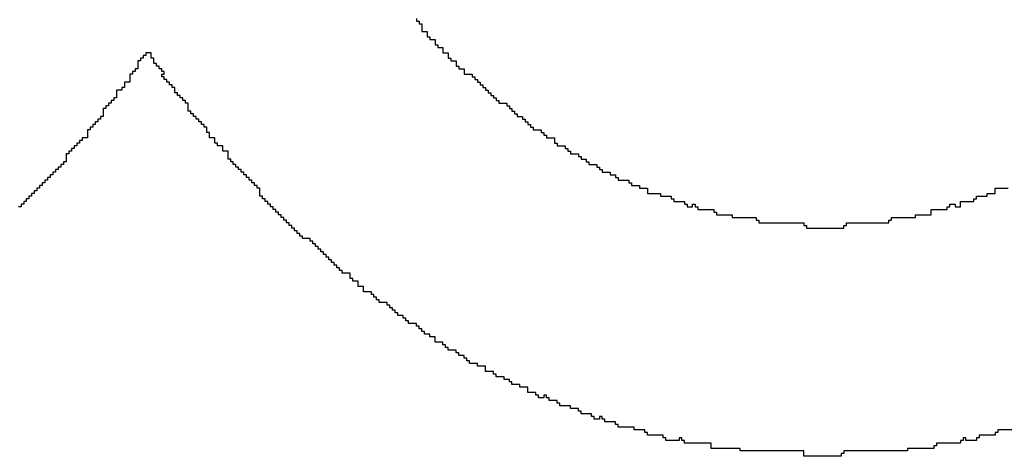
# Model space of a CAD drawing. Header units: millimetres. Extents: x -0.08 to 3.17, y -0.08 to 4.88.
# Tile 150 of 256: x 0.5997 to 0.6961, y 3.9939 to 4.0367. Entities that reach past the tile are written whole.
import ezdxf

# ---------------------------------------------------------------- set-up
doc = ezdxf.new("R2010")
doc.units = ezdxf.units.MM
doc.header["$MEASUREMENT"] = 0
doc.layers.add('TopOverlay', color=2, linetype='Continuous')

msp = doc.modelspace()

# ---------------------------------------------------------------- linework, layer by layer
at = {"layer": 'TopOverlay'}
for p, q in [((0.638551, 4.036814), (0.638551, 4.036554)), ((0.638551, 4.036554), (0.638811, 4.036554)), ((0.638811, 4.036554), (0.638811, 4.036294)), ((0.638811, 4.036294), (0.639071, 4.036294)), ((0.639071, 4.036294), (0.639071, 4.035514)), ((0.639071, 4.035514), (0.639591, 4.035514)), ((0.639591, 4.035514), (0.639591, 4.034994)), ((0.639591, 4.034994), (0.639851, 4.034994)), ((0.639851, 4.034994), (0.639851, 4.034734)), ((0.639851, 4.034734), (0.640371, 4.034734)), ((0.640371, 4.034734), (0.640371, 4.034214)), ((0.640371, 4.034214), (0.640631, 4.034214)), ((0.640631, 4.034214), (0.640631, 4.033954)), ((0.640631, 4.033954), (0.641151, 4.033954)), ((0.641151, 4.033954), (0.641151, 4.033434)), ((0.611507, 4.032654), (0.611247, 4.032654)), ((0.611247, 4.032654), (0.611247, 4.031874)), ((0.611767, 4.032914), (0.611507, 4.032914)), ((0.611507, 4.032914), (0.611507, 4.032654)), ((0.612027, 4.033174), (0.611767, 4.033174)), ((0.611767, 4.033174), (0.611767, 4.032914)), ((0.612547, 4.033434), (0.612027, 4.033434)), ((0.612027, 4.033434), (0.612027, 4.033174)), ((0.612547, 4.032914), (0.612547, 4.033434)), ((0.612807, 4.032914), (0.612547, 4.032914)), ((0.612807, 4.032394), (0.612807, 4.032914)), ((0.641151, 4.033434), (0.641671, 4.033434)), ((0.641671, 4.033434), (0.641671, 4.032914)), ((0.641671, 4.032914), (0.641931, 4.032914)), ((0.641931, 4.032914), (0.641931, 4.032654)), ((0.641931, 4.032654), (0.642452, 4.032654)), ((0.642452, 4.032654), (0.642452, 4.032134)), ((0.611247, 4.031874), (0.610987, 4.031874)), ((0.610987, 4.031874), (0.610987, 4.031614)), ((0.613067, 4.032394), (0.612807, 4.032394)), ((0.613067, 4.032134), (0.613067, 4.032394)), ((0.613327, 4.032134), (0.613067, 4.032134)), ((0.613327, 4.031874), (0.613327, 4.032134)), ((0.613587, 4.031874), (0.613327, 4.031874)), ((0.613587, 4.031614), (0.613587, 4.031874)), ((0.642452, 4.032134), (0.642712, 4.032134)), ((0.642712, 4.032134), (0.642712, 4.031874)), ((0.642712, 4.031874), (0.643232, 4.031874)), ((0.643232, 4.031874), (0.643232, 4.031353)), ((0.610727, 4.031353), (0.610467, 4.031353)), ((0.610467, 4.031353), (0.610467, 4.030573)), ((0.610987, 4.031614), (0.610727, 4.031614)), ((0.610727, 4.031614), (0.610727, 4.031353)), ((0.613847, 4.031614), (0.613587, 4.031614)), ((0.613587, 4.031093), (0.613587, 4.031353)), ((0.613587, 4.031353), (0.613847, 4.031353)), ((0.613847, 4.031093), (0.613587, 4.031093)), ((0.613847, 4.031353), (0.613847, 4.031614)), ((0.613847, 4.030833), (0.613847, 4.031093)), ((0.614107, 4.030833), (0.613847, 4.030833)), ((0.614107, 4.030573), (0.614107, 4.030833)), ((0.643232, 4.031353), (0.644012, 4.031353)), ((0.644012, 4.031353), (0.644012, 4.031093)), ((0.644012, 4.031093), (0.644272, 4.031093)), ((0.644272, 4.031093), (0.644272, 4.030833)), ((0.644272, 4.030833), (0.644532, 4.030833)), ((0.644532, 4.030833), (0.644532, 4.030573)), ((0.609687, 4.029793), (0.609167, 4.029793)), ((0.609167, 4.029793), (0.609167, 4.029013)), ((0.609947, 4.030053), (0.609687, 4.030053)), ((0.609687, 4.030053), (0.609687, 4.029793)), ((0.610467, 4.030573), (0.609947, 4.030573)), ((0.609947, 4.030573), (0.609947, 4.030053)), ((0.614367, 4.030573), (0.614107, 4.030573)), ((0.614367, 4.030313), (0.614367, 4.030573)), ((0.614627, 4.030313), (0.614367, 4.030313)), ((0.614627, 4.030053), (0.614627, 4.030313)), ((0.614888, 4.030053), (0.614627, 4.030053)), ((0.614888, 4.029533), (0.614888, 4.030053)), ((0.644532, 4.030573), (0.644792, 4.030573)), ((0.644792, 4.030573), (0.644792, 4.030313)), ((0.644792, 4.030313), (0.645052, 4.030313)), ((0.645052, 4.030313), (0.645052, 4.030053)), ((0.645052, 4.030053), (0.645312, 4.030053)), ((0.645312, 4.030053), (0.645312, 4.029793)), ((0.645312, 4.029793), (0.645572, 4.029793)), ((0.645572, 4.029793), (0.645572, 4.029533)), ((0.609167, 4.029013), (0.608907, 4.029013)), ((0.608907, 4.029013), (0.608907, 4.028753)), ((0.615147, 4.029533), (0.614888, 4.029533)), ((0.615147, 4.029273), (0.615147, 4.029533)), ((0.615407, 4.029273), (0.615147, 4.029273)), ((0.615407, 4.029013), (0.615407, 4.029273)), ((0.615668, 4.029013), (0.615407, 4.029013)), ((0.615668, 4.028753), (0.615668, 4.029013)), ((0.645572, 4.029533), (0.645832, 4.029533)), ((0.645832, 4.029533), (0.645832, 4.029273)), ((0.645832, 4.029273), (0.646092, 4.029273)), ((0.646092, 4.029273), (0.646092, 4.029013)), ((0.646092, 4.029013), (0.646352, 4.029013)), ((0.646352, 4.029013), (0.646352, 4.028753)), ((0.608126, 4.027973), (0.607866, 4.027973)), ((0.607866, 4.027973), (0.607866, 4.027193)), ((0.608387, 4.028233), (0.608126, 4.028233)), ((0.608126, 4.028233), (0.608126, 4.027973)), ((0.608646, 4.028493), (0.608387, 4.028493)), ((0.608387, 4.028493), (0.608387, 4.028233)), ((0.608907, 4.028753), (0.608646, 4.028753)), ((0.608646, 4.028753), (0.608646, 4.028493)), ((0.615928, 4.028753), (0.615668, 4.028753)), ((0.615928, 4.028493), (0.615928, 4.028753)), ((0.616188, 4.028493), (0.615928, 4.028493)), ((0.616188, 4.027713), (0.616188, 4.028493)), ((0.646352, 4.028753), (0.646612, 4.028753)), ((0.646612, 4.028753), (0.646612, 4.028493)), ((0.646612, 4.028493), (0.647392, 4.028493)), ((0.647392, 4.028493), (0.647392, 4.028233)), ((0.647392, 4.028233), (0.647652, 4.028233)), ((0.647652, 4.028233), (0.647652, 4.027973)), ((0.647652, 4.027973), (0.647912, 4.027973)), ((0.647912, 4.027973), (0.647912, 4.027713)), ((0.607606, 4.026933), (0.607346, 4.026933)), ((0.607346, 4.026933), (0.607346, 4.026673)), ((0.607866, 4.027193), (0.607606, 4.027193)), ((0.607606, 4.027193), (0.607606, 4.026933)), ((0.616448, 4.027713), (0.616188, 4.027713)), ((0.616448, 4.027453), (0.616448, 4.027713)), ((0.616708, 4.027453), (0.616448, 4.027453)), ((0.616708, 4.027193), (0.616708, 4.027453)), ((0.616968, 4.027193), (0.616708, 4.027193)), ((0.616968, 4.026933), (0.616968, 4.027193)), ((0.617228, 4.026933), (0.616968, 4.026933)), ((0.617228, 4.026673), (0.617228, 4.026933)), ((0.647912, 4.027713), (0.648173, 4.027713)), ((0.648173, 4.027713), (0.648173, 4.027453)), ((0.648173, 4.027453), (0.648432, 4.027453)), ((0.648432, 4.027453), (0.648432, 4.027193)), ((0.648432, 4.027193), (0.648953, 4.027193)), ((0.648953, 4.027193), (0.648953, 4.026933)), ((0.648953, 4.026933), (0.649213, 4.026933)), ((0.649213, 4.026933), (0.649213, 4.026673)), ((0.606566, 4.025893), (0.606306, 4.025893)), ((0.606306, 4.025893), (0.606306, 4.025113)), ((0.606826, 4.026153), (0.606566, 4.026153)), ((0.606566, 4.026153), (0.606566, 4.025893)), ((0.607086, 4.026413), (0.606826, 4.026413)), ((0.606826, 4.026413), (0.606826, 4.026153)), ((0.607346, 4.026673), (0.607086, 4.026673)), ((0.607086, 4.026673), (0.607086, 4.026413)), ((0.617488, 4.026673), (0.617228, 4.026673)), ((0.617488, 4.026413), (0.617488, 4.026673)), ((0.617748, 4.026413), (0.617488, 4.026413)), ((0.617748, 4.026153), (0.617748, 4.026413)), ((0.618008, 4.026153), (0.617748, 4.026153)), ((0.618008, 4.025633), (0.618008, 4.026153)), ((0.649213, 4.026673), (0.649473, 4.026673)), ((0.649473, 4.026673), (0.649473, 4.026413)), ((0.649473, 4.026413), (0.649733, 4.026413)), ((0.649733, 4.026413), (0.649733, 4.026153)), ((0.649733, 4.026153), (0.649993, 4.026153)), ((0.649993, 4.026153), (0.649993, 4.025893)), ((0.649993, 4.025893), (0.650773, 4.025893)), ((0.650773, 4.025893), (0.650773, 4.025633)), ((0.606306, 4.025113), (0.605786, 4.025113)), ((0.605786, 4.025113), (0.605786, 4.024853)), ((0.618268, 4.025633), (0.618008, 4.025633)), ((0.618268, 4.025113), (0.618268, 4.025633)), ((0.618788, 4.025113), (0.618268, 4.025113)), ((0.618788, 4.024592), (0.618788, 4.025113)), ((0.650773, 4.025633), (0.651033, 4.025633)), ((0.651033, 4.025633), (0.651033, 4.025373)), ((0.651033, 4.025373), (0.651293, 4.025373)), ((0.651293, 4.025373), (0.651293, 4.025113)), ((0.651293, 4.025113), (0.652073, 4.025113)), ((0.652073, 4.025113), (0.652073, 4.024592)), ((0.605006, 4.024072), (0.604746, 4.024072)), ((0.604746, 4.024072), (0.604746, 4.023812)), ((0.605266, 4.024332), (0.605006, 4.024332)), ((0.605006, 4.024332), (0.605006, 4.024072)), ((0.605526, 4.024592), (0.605266, 4.024592)), ((0.605266, 4.024592), (0.605266, 4.024332)), ((0.605786, 4.024853), (0.605526, 4.024853)), ((0.605526, 4.024853), (0.605526, 4.024592)), ((0.619048, 4.024592), (0.618788, 4.024592)), ((0.619048, 4.024332), (0.619048, 4.024592)), ((0.619568, 4.024332), (0.619048, 4.024332)), ((0.619568, 4.023812), (0.619568, 4.024332)), ((0.652073, 4.024592), (0.652333, 4.024592)), ((0.652333, 4.024592), (0.652333, 4.024332)), ((0.652333, 4.024332), (0.653113, 4.024332)), ((0.653113, 4.024332), (0.653113, 4.024072)), ((0.653113, 4.024072), (0.653373, 4.024072)), ((0.653373, 4.024072), (0.653373, 4.023812)), ((0.604486, 4.023552), (0.604226, 4.023552)), ((0.604226, 4.023552), (0.604226, 4.022772)), ((0.604746, 4.023812), (0.604486, 4.023812)), ((0.604486, 4.023812), (0.604486, 4.023552)), ((0.620088, 4.023812), (0.619568, 4.023812)), ((0.620088, 4.023032), (0.620088, 4.023812)), ((0.620348, 4.023032), (0.620088, 4.023032)), ((0.620348, 4.022772), (0.620348, 4.023032)), ((0.653373, 4.023812), (0.653633, 4.023812)), ((0.653633, 4.023812), (0.653633, 4.023552)), ((0.653633, 4.023552), (0.654413, 4.023552)), ((0.654413, 4.023552), (0.654413, 4.023292)), ((0.654413, 4.023292), (0.654674, 4.023292)), ((0.654674, 4.023292), (0.654674, 4.023032)), ((0.654674, 4.023032), (0.655193, 4.023032)), ((0.655193, 4.023032), (0.655193, 4.022772)), ((0.603706, 4.022252), (0.603446, 4.022252)), ((0.603446, 4.022252), (0.603446, 4.021992)), ((0.603966, 4.022512), (0.603706, 4.022512)), ((0.603706, 4.022512), (0.603706, 4.022252)), ((0.604226, 4.022772), (0.603966, 4.022772)), ((0.603966, 4.022772), (0.603966, 4.022512)), ((0.620608, 4.022772), (0.620348, 4.022772)), ((0.620608, 4.022512), (0.620608, 4.022772)), ((0.620868, 4.022512), (0.620608, 4.022512)), ((0.620868, 4.022252), (0.620868, 4.022512)), ((0.621128, 4.022252), (0.620868, 4.022252)), ((0.621128, 4.021992), (0.621128, 4.022252)), ((0.655193, 4.022772), (0.655454, 4.022772)), ((0.655454, 4.022772), (0.655454, 4.022512)), ((0.655454, 4.022512), (0.656234, 4.022512)), ((0.656234, 4.022512), (0.656234, 4.022252)), ((0.656234, 4.022252), (0.656494, 4.022252)), ((0.656494, 4.022252), (0.656494, 4.021992)), ((0.602666, 4.021212), (0.602406, 4.021212)), ((0.602406, 4.021212), (0.602406, 4.020952)), ((0.602926, 4.021472), (0.602666, 4.021472)), ((0.602666, 4.021472), (0.602666, 4.021212)), ((0.603186, 4.021732), (0.602926, 4.021732)), ((0.602926, 4.021732), (0.602926, 4.021472)), ((0.603446, 4.021992), (0.603186, 4.021992)), ((0.603186, 4.021992), (0.603186, 4.021732)), ((0.621388, 4.021992), (0.621128, 4.021992)), ((0.621388, 4.021732), (0.621388, 4.021992)), ((0.621649, 4.021732), (0.621388, 4.021732)), ((0.621649, 4.021472), (0.621649, 4.021732)), ((0.621908, 4.021472), (0.621649, 4.021472)), ((0.621908, 4.021212), (0.621908, 4.021472)), ((0.622169, 4.021212), (0.621908, 4.021212)), ((0.622169, 4.020952), (0.622169, 4.021212)), ((0.656494, 4.021992), (0.656754, 4.021992)), ((0.656754, 4.021992), (0.656754, 4.021732)), ((0.656754, 4.021732), (0.657534, 4.021732)), ((0.657534, 4.021732), (0.657534, 4.021472)), ((0.657534, 4.021472), (0.658054, 4.021472)), ((0.658054, 4.021472), (0.658054, 4.021212)), ((0.658054, 4.021212), (0.658314, 4.021212)), ((0.658314, 4.021212), (0.658314, 4.020952)), ((0.601625, 4.020172), (0.601365, 4.020172)), ((0.601365, 4.020172), (0.601365, 4.019912)), ((0.601885, 4.020432), (0.601625, 4.020432)), ((0.601625, 4.020432), (0.601625, 4.020172)), ((0.602146, 4.020692), (0.601885, 4.020692)), ((0.601885, 4.020692), (0.601885, 4.020432)), ((0.602406, 4.020952), (0.602146, 4.020952)), ((0.602146, 4.020952), (0.602146, 4.020692)), ((0.622429, 4.020952), (0.622169, 4.020952)), ((0.622429, 4.020692), (0.622429, 4.020952)), ((0.622689, 4.020692), (0.622429, 4.020692)), ((0.622689, 4.020432), (0.622689, 4.020692)), ((0.622949, 4.020432), (0.622689, 4.020432)), ((0.622949, 4.020172), (0.622949, 4.020432)), ((0.623209, 4.020172), (0.622949, 4.020172)), ((0.623209, 4.019392), (0.623209, 4.020172)), ((0.658314, 4.020952), (0.659354, 4.020952)), ((0.659354, 4.020952), (0.659354, 4.020692)), ((0.659354, 4.020692), (0.659614, 4.020692)), ((0.659614, 4.020692), (0.659614, 4.020432)), ((0.659614, 4.020432), (0.660394, 4.020432)), ((0.660394, 4.020432), (0.660394, 4.020172)), ((0.660394, 4.020172), (0.661174, 4.020172)), ((0.661174, 4.020172), (0.661174, 4.019652)), ((0.69524, 4.019652), (0.69524, 4.020172)), ((0.69524, 4.020172), (0.69654, 4.020172)), ((0.600845, 4.019392), (0.600585, 4.019392)), ((0.600585, 4.019392), (0.600585, 4.019132)), ((0.601105, 4.019652), (0.600845, 4.019652)), ((0.600845, 4.019652), (0.600845, 4.019392)), ((0.601365, 4.019912), (0.601105, 4.019912)), ((0.601105, 4.019912), (0.601105, 4.019652)), ((0.623469, 4.019392), (0.623209, 4.019392)), ((0.623469, 4.019132), (0.623469, 4.019392)), ((0.661174, 4.019652), (0.662475, 4.019652)), ((0.662475, 4.019652), (0.662475, 4.019392)), ((0.662475, 4.019392), (0.663515, 4.019392)), ((0.663515, 4.019392), (0.663515, 4.019132)), ((0.693419, 4.019132), (0.693419, 4.019392)), ((0.693419, 4.019392), (0.69446, 4.019392)), ((0.69446, 4.019392), (0.69446, 4.019652)), ((0.69446, 4.019652), (0.69524, 4.019652)), ((0.599805, 4.018352), (0.599545, 4.018352)), ((0.600065, 4.018612), (0.599805, 4.018612)), ((0.599805, 4.018612), (0.599805, 4.018352)), ((0.600325, 4.018872), (0.600065, 4.018872)), ((0.600065, 4.018872), (0.600065, 4.018612)), ((0.600585, 4.019132), (0.600325, 4.019132)), ((0.600325, 4.019132), (0.600325, 4.018872)), ((0.623729, 4.019132), (0.623469, 4.019132)), ((0.623729, 4.018872), (0.623729, 4.019132)), ((0.623989, 4.018872), (0.623729, 4.018872)), ((0.623989, 4.018612), (0.623989, 4.018872)), ((0.624249, 4.018612), (0.623989, 4.018612)), ((0.624249, 4.018352), (0.624249, 4.018612)), ((0.624509, 4.018352), (0.624249, 4.018352)), ((0.624509, 4.018091), (0.624509, 4.018352)), ((0.663515, 4.019132), (0.663775, 4.019132)), ((0.663775, 4.019132), (0.663775, 4.018872)), ((0.663775, 4.018872), (0.664815, 4.018872)), ((0.664815, 4.018872), (0.664815, 4.018612)), ((0.664815, 4.018612), (0.665075, 4.018612)), ((0.665075, 4.018612), (0.665075, 4.018352)), ((0.665075, 4.018352), (0.665595, 4.018352)), ((0.665595, 4.018352), (0.665595, 4.018612)), ((0.665595, 4.018612), (0.665855, 4.018612)), ((0.665855, 4.018612), (0.665855, 4.018352)), ((0.665855, 4.018352), (0.666115, 4.018352)), ((0.666115, 4.018352), (0.666115, 4.018091)), ((0.690559, 4.018091), (0.690559, 4.018352)), ((0.690559, 4.018352), (0.690819, 4.018352)), ((0.690819, 4.018352), (0.690819, 4.018612)), ((0.690819, 4.018612), (0.691339, 4.018612)), ((0.691339, 4.018612), (0.691339, 4.018352)), ((0.691339, 4.018352), (0.691859, 4.018352)), ((0.691859, 4.018352), (0.691859, 4.018872)), ((0.691859, 4.018872), (0.693159, 4.018872)), ((0.693159, 4.018872), (0.693159, 4.019132)), ((0.693159, 4.019132), (0.693419, 4.019132)), ((0.624769, 4.018091), (0.624509, 4.018091)), ((0.624769, 4.017831), (0.624769, 4.018091)), ((0.625029, 4.017831), (0.624769, 4.017831)), ((0.625029, 4.017571), (0.625029, 4.017831)), ((0.625289, 4.017571), (0.625029, 4.017571)), ((0.625289, 4.017311), (0.625289, 4.017571)), ((0.625549, 4.017311), (0.625289, 4.017311)), ((0.625549, 4.017051), (0.625549, 4.017311)), ((0.666115, 4.018091), (0.667675, 4.018091)), ((0.667675, 4.018091), (0.667675, 4.017831)), ((0.667675, 4.017831), (0.667936, 4.017831)), ((0.667936, 4.017831), (0.667936, 4.017571)), ((0.667936, 4.017571), (0.669496, 4.017571)), ((0.669496, 4.017571), (0.669496, 4.017311)), ((0.669496, 4.017311), (0.671836, 4.017311)), ((0.671836, 4.017311), (0.671836, 4.017051)), ((0.685098, 4.017051), (0.685098, 4.017311)), ((0.685098, 4.017311), (0.687438, 4.017311)), ((0.687438, 4.017311), (0.687438, 4.017571)), ((0.687438, 4.017571), (0.688999, 4.017571)), ((0.688999, 4.017571), (0.688999, 4.018091)), ((0.688999, 4.018091), (0.690559, 4.018091)), ((0.625809, 4.017051), (0.625549, 4.017051)), ((0.625809, 4.016791), (0.625809, 4.017051)), ((0.626069, 4.016791), (0.625809, 4.016791)), ((0.626069, 4.016531), (0.626069, 4.016791)), ((0.626329, 4.016531), (0.626069, 4.016531)), ((0.626329, 4.016271), (0.626329, 4.016531)), ((0.626589, 4.016271), (0.626329, 4.016271)), ((0.626589, 4.016011), (0.626589, 4.016271)), ((0.671836, 4.017051), (0.672096, 4.017051)), ((0.672096, 4.017051), (0.672096, 4.016791)), ((0.672096, 4.016791), (0.676517, 4.016791)), ((0.676517, 4.016791), (0.676517, 4.016531)), ((0.676517, 4.016531), (0.676777, 4.016531)), ((0.676777, 4.016531), (0.676777, 4.016271)), ((0.676777, 4.016271), (0.680417, 4.016271)), ((0.680417, 4.016271), (0.680417, 4.016531)), ((0.680417, 4.016531), (0.680677, 4.016531)), ((0.680677, 4.016531), (0.680677, 4.016791)), ((0.680677, 4.016791), (0.684838, 4.016791)), ((0.684838, 4.016791), (0.684838, 4.017051)), ((0.684838, 4.017051), (0.685098, 4.017051)), ((0.626849, 4.016011), (0.626589, 4.016011)), ((0.626849, 4.015751), (0.626849, 4.016011)), ((0.627109, 4.015751), (0.626849, 4.015751)), ((0.627109, 4.015491), (0.627109, 4.015751)), ((0.627369, 4.015491), (0.627109, 4.015491)), ((0.627369, 4.015231), (0.627369, 4.015491)), ((0.62815, 4.015231), (0.627369, 4.015231)), ((0.62815, 4.014971), (0.62815, 4.015231)), ((0.628409, 4.014971), (0.62815, 4.014971)), ((0.628409, 4.014711), (0.628409, 4.014971)), ((0.628669, 4.014711), (0.628409, 4.014711)), ((0.628669, 4.014451), (0.628669, 4.014711)), ((0.62893, 4.014451), (0.628669, 4.014451)), ((0.62893, 4.014191), (0.62893, 4.014451)), ((0.62919, 4.014191), (0.62893, 4.014191)), ((0.62919, 4.013931), (0.62919, 4.014191)), ((0.62945, 4.013931), (0.62919, 4.013931)), ((0.62945, 4.013671), (0.62945, 4.013931)), ((0.62971, 4.013671), (0.62945, 4.013671)), ((0.62971, 4.013411), (0.62971, 4.013671)), ((0.62997, 4.013411), (0.62971, 4.013411)), ((0.62997, 4.013151), (0.62997, 4.013411)), ((0.63023, 4.013151), (0.62997, 4.013151)), ((0.63023, 4.012891), (0.63023, 4.013151)), ((0.63049, 4.012891), (0.63023, 4.012891)), ((0.63049, 4.012631), (0.63049, 4.012891)), ((0.63075, 4.012631), (0.63049, 4.012631)), ((0.63075, 4.012371), (0.63075, 4.012631)), ((0.63101, 4.012371), (0.63075, 4.012371)), ((0.63101, 4.012111), (0.63101, 4.012371)), ((0.63127, 4.012111), (0.63101, 4.012111)), ((0.63127, 4.011851), (0.63127, 4.012111)), ((0.63205, 4.011851), (0.63127, 4.011851)), ((0.63205, 4.01133), (0.63205, 4.011851)), ((0.63231, 4.01133), (0.63205, 4.01133)), ((0.63231, 4.01107), (0.63231, 4.01133)), ((0.63283, 4.01107), (0.63231, 4.01107)), ((0.63283, 4.01055), (0.63283, 4.01107)), ((0.63335, 4.01055), (0.63283, 4.01055)), ((0.63335, 4.01003), (0.63335, 4.01055)), ((0.63413, 4.01003), (0.63335, 4.01003)), ((0.63413, 4.00977), (0.63413, 4.01003)), ((0.63439, 4.00977), (0.63413, 4.00977)), ((0.63439, 4.00951), (0.63439, 4.00977)), ((0.63465, 4.00951), (0.63439, 4.00951)), ((0.63465, 4.00925), (0.63465, 4.00951)), ((0.634911, 4.00925), (0.63465, 4.00925)), ((0.634911, 4.00899), (0.634911, 4.00925)), ((0.635691, 4.00899), (0.634911, 4.00899)), ((0.635691, 4.00873), (0.635691, 4.00899)), ((0.635951, 4.00873), (0.635691, 4.00873)), ((0.635951, 4.00847), (0.635951, 4.00873)), ((0.636211, 4.00847), (0.635951, 4.00847)), ((0.636211, 4.00821), (0.636211, 4.00847)), ((0.636471, 4.00821), (0.636211, 4.00821)), ((0.636471, 4.00795), (0.636471, 4.00821)), ((0.636731, 4.00795), (0.636471, 4.00795)), ((0.636731, 4.00769), (0.636731, 4.00795)), ((0.637251, 4.00769), (0.636731, 4.00769)), ((0.637251, 4.00743), (0.637251, 4.00769)), ((0.637511, 4.00743), (0.637251, 4.00743)), ((0.637511, 4.00717), (0.637511, 4.00743)), ((0.637771, 4.00717), (0.637511, 4.00717)), ((0.637771, 4.00691), (0.637771, 4.00717)), ((0.638551, 4.00691), (0.637771, 4.00691)), ((0.638551, 4.00665), (0.638551, 4.00691)), ((0.638811, 4.00665), (0.638551, 4.00665)), ((0.638811, 4.00639), (0.638811, 4.00665)), ((0.639071, 4.00639), (0.638811, 4.00639)), ((0.639071, 4.00613), (0.639071, 4.00639)), ((0.639331, 4.00613), (0.639071, 4.00613)), ((0.639331, 4.00587), (0.639331, 4.00613)), ((0.639851, 4.00587), (0.639331, 4.00587)), ((0.639851, 4.00561), (0.639851, 4.00587)), ((0.640371, 4.00561), (0.639851, 4.00561)), ((0.640371, 4.00509), (0.640371, 4.00561)), ((0.641151, 4.00509), (0.640371, 4.00509)), ((0.641151, 4.004829), (0.641151, 4.00509)), ((0.641412, 4.004829), (0.641151, 4.004829)), ((0.641412, 4.004569), (0.641412, 4.004829)), ((0.641671, 4.004569), (0.641412, 4.004569)), ((0.641671, 4.004309), (0.641671, 4.004569)), ((0.642452, 4.004309), (0.641671, 4.004309)), ((0.642452, 4.004049), (0.642452, 4.004309)), ((0.642712, 4.004049), (0.642452, 4.004049)), ((0.642712, 4.003789), (0.642712, 4.004049)), ((0.643232, 4.003789), (0.642712, 4.003789)), ((0.643232, 4.003529), (0.643232, 4.003789)), ((0.643492, 4.003529), (0.643232, 4.003529)), ((0.643492, 4.003269), (0.643492, 4.003529)), ((0.643752, 4.003269), (0.643492, 4.003269)), ((0.643752, 4.003009), (0.643752, 4.003269)), ((0.644532, 4.003009), (0.643752, 4.003009)), ((0.644532, 4.002749), (0.644532, 4.003009)), ((0.645312, 4.002749), (0.644532, 4.002749)), ((0.645312, 4.002229), (0.645312, 4.002749)), ((0.646092, 4.002229), (0.645312, 4.002229)), ((0.646092, 4.001969), (0.646092, 4.002229)), ((0.646352, 4.001969), (0.646092, 4.001969)), ((0.646352, 4.001709), (0.646352, 4.001969)), ((0.647132, 4.001709), (0.646352, 4.001709)), ((0.647132, 4.001449), (0.647132, 4.001709)), ((0.647652, 4.001449), (0.647132, 4.001449)), ((0.647652, 4.001189), (0.647652, 4.001449)), ((0.647912, 4.001189), (0.647652, 4.001189)), ((0.647912, 4.000929), (0.647912, 4.001189)), ((0.648693, 4.000929), (0.647912, 4.000929)), ((0.648693, 4.000669), (0.648693, 4.000929)), ((0.649473, 4.000669), (0.648693, 4.000669)), ((0.649473, 4.000149), (0.649473, 4.000669)), ((0.650253, 4.000149), (0.649473, 4.000149)), ((0.650253, 3.999889), (0.650253, 4.000149)), ((0.650513, 3.999889), (0.650253, 3.999889)), ((0.650513, 3.999629), (0.650513, 3.999889)), ((0.651293, 3.999889), (0.651033, 3.999889)), ((0.651033, 3.999889), (0.651033, 3.999629)), ((0.651293, 3.999629), (0.651293, 3.999889)), ((0.651033, 3.999629), (0.650513, 3.999629)), ((0.651553, 3.999629), (0.651293, 3.999629)), ((0.651553, 3.999369), (0.651553, 3.999629)), ((0.652333, 3.999369), (0.651553, 3.999369)), ((0.652333, 3.999109), (0.652333, 3.999369)), ((0.652593, 3.999109), (0.652333, 3.999109)), ((0.652593, 3.998849), (0.652593, 3.999109)), ((0.653633, 3.998849), (0.652593, 3.998849)), ((0.653633, 3.998589), (0.653633, 3.998849)), ((0.654413, 3.998589), (0.653633, 3.998589)), ((0.654413, 3.998328), (0.654413, 3.998589)), ((0.654674, 3.998328), (0.654413, 3.998328)), ((0.654674, 3.998069), (0.654674, 3.998328)), ((0.655714, 3.998069), (0.654674, 3.998069)), ((0.655714, 3.997809), (0.655714, 3.998069)), ((0.655974, 3.997809), (0.655714, 3.997809)), ((0.655974, 3.997548), (0.655974, 3.997809)), ((0.656494, 3.997548), (0.655974, 3.997548)), ((0.656754, 3.997809), (0.656494, 3.997809)), ((0.656494, 3.997809), (0.656494, 3.997548)), ((0.656754, 3.997548), (0.656754, 3.997809)), ((0.657014, 3.997548), (0.656754, 3.997548)), ((0.657014, 3.997288), (0.657014, 3.997548)), ((0.658054, 3.997288), (0.657014, 3.997288)), ((0.658054, 3.997028), (0.658054, 3.997288)), ((0.658314, 3.997028), (0.658054, 3.997028)), ((0.658314, 3.996768), (0.658314, 3.997028)), ((0.659874, 3.996768), (0.658314, 3.996768)), ((0.659874, 3.996508), (0.659874, 3.996768)), ((0.660914, 3.996508), (0.659874, 3.996508)), ((0.660914, 3.996248), (0.660914, 3.996508)), ((0.661174, 3.996248), (0.660914, 3.996248)), ((0.661174, 3.995988), (0.661174, 3.996248)), ((0.662735, 3.995988), (0.661174, 3.995988)), ((0.662735, 3.995728), (0.662735, 3.995988)), ((0.69524, 3.995988), (0.693679, 3.995988)), ((0.693679, 3.995988), (0.693679, 3.995728)), ((0.6955, 3.996248), (0.69524, 3.996248)), ((0.69524, 3.996248), (0.69524, 3.995988)), ((0.69706, 3.996508), (0.6955, 3.996508)), ((0.6955, 3.996508), (0.6955, 3.996248)), ((0.662995, 3.995728), (0.662735, 3.995728)), ((0.662995, 3.995468), (0.662995, 3.995728)), ((0.664295, 3.995468), (0.662995, 3.995468)), ((0.664555, 3.995728), (0.664295, 3.995728)), ((0.664295, 3.995728), (0.664295, 3.995468)), ((0.664555, 3.995468), (0.664555, 3.995728)), ((0.664815, 3.995468), (0.664555, 3.995468)), ((0.664815, 3.995208), (0.664815, 3.995468)), ((0.667415, 3.995208), (0.664815, 3.995208)), ((0.667415, 3.994688), (0.667415, 3.995208)), ((0.691859, 3.995208), (0.689519, 3.995208)), ((0.689519, 3.995208), (0.689519, 3.994948)), ((0.692119, 3.995468), (0.691859, 3.995468)), ((0.691859, 3.995468), (0.691859, 3.995208)), ((0.692379, 3.995728), (0.692119, 3.995728)), ((0.692119, 3.995728), (0.692119, 3.995468)), ((0.692379, 3.995468), (0.692379, 3.995728)), ((0.693419, 3.995468), (0.692379, 3.995468)), ((0.693679, 3.995728), (0.693419, 3.995728)), ((0.693419, 3.995728), (0.693419, 3.995468)), ((0.670276, 3.994688), (0.667415, 3.994688)), ((0.670276, 3.994428), (0.670276, 3.994688)), ((0.676517, 3.994428), (0.670276, 3.994428)), ((0.676517, 3.993908), (0.676517, 3.994428)), ((0.680417, 3.994168), (0.680157, 3.994168)), ((0.680157, 3.994168), (0.680157, 3.993908)), ((0.686658, 3.994428), (0.680417, 3.994428)), ((0.680417, 3.994428), (0.680417, 3.994168)), ((0.689259, 3.994688), (0.686658, 3.994688)), ((0.686658, 3.994688), (0.686658, 3.994428)), ((0.689519, 3.994948), (0.689259, 3.994948)), ((0.689259, 3.994948), (0.689259, 3.994688)), ((0.680157, 3.993908), (0.676517, 3.993908))]:
    msp.add_line(p, q, dxfattribs=at)

doc.saveas('drawing.dxf')
